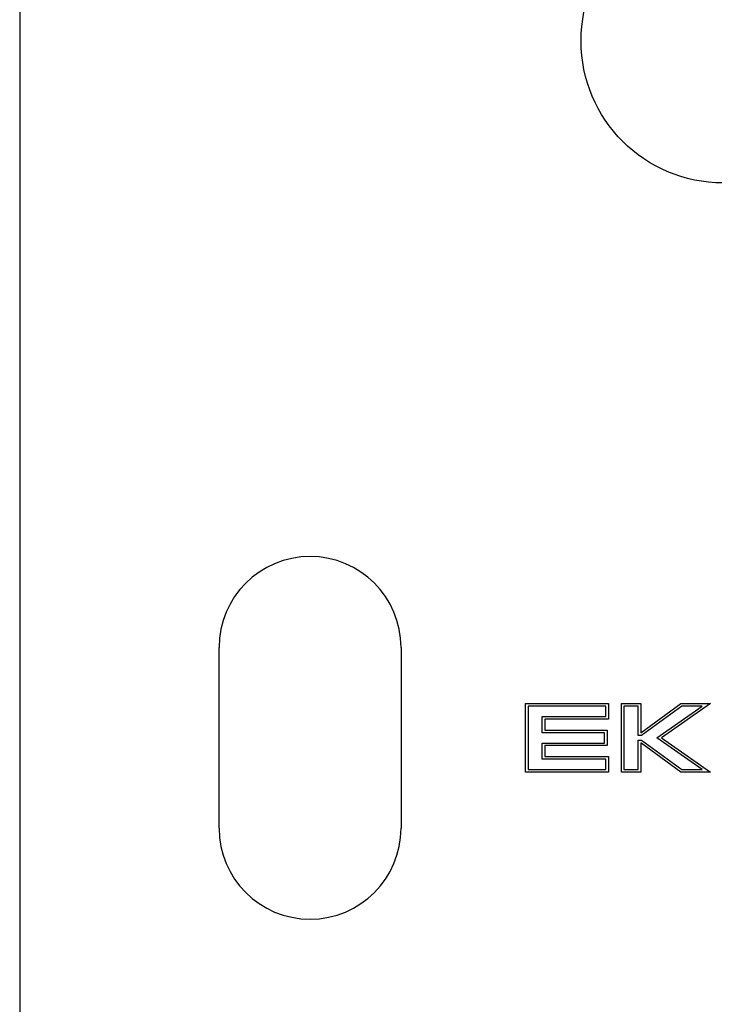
# Model space of a CAD drawing. Header units: millimetres. Extents: x -168 to 186, y -31 to 142.
# Tile 22 of 52: x 91 to 118, y 36 to 74. Entities that reach past the tile are written whole.
import ezdxf

# ---------------------------------------------------------------- set-up
doc = ezdxf.new("R2010")
doc.units = ezdxf.units.MM
doc.header["$LTSCALE"] = 10
doc.layers.add('BESCH_KONT_sich_schn_ansi_2d', color=40, linetype='Continuous')

msp = doc.modelspace()

# ---------------------------------------------------------------- linework, layer by layer
at = {"layer": 'BESCH_KONT_sich_schn_ansi_2d', "linetype": 'Continuous', "extrusion": (0, 1, 2.22045e-16)}
for p, q in [((91.015, 91.02), (91.015, -26.48)), ((98.74, 43.02), (98.74, 50.02)), ((105.79, 50.02), (105.79, 43.02)), ((110.609, 47.845), (113.825, 47.845)), ((110.609, 45.195), (110.609, 47.845)), ((110.709, 47.745), (110.709, 45.295)), ((113.725, 47.745), (110.709, 47.745)), ((113.725, 47.345), (113.725, 47.745)), ((113.825, 47.845), (113.825, 47.245)), ((114.325, 47.845), (115.075, 47.845)), ((114.325, 45.195), (114.325, 47.845)), ((114.425, 47.745), (114.425, 45.295)), ((114.975, 47.745), (114.425, 47.745)), ((114.975, 46.612), (114.975, 47.745)), ((115.075, 46.712), (116.631, 47.845)), ((115.075, 47.845), (115.075, 46.712)), ((116.664, 47.745), (115.107, 46.612)), ((115.703, 46.52), (117.455, 47.745)), ((117.773, 47.845), (115.878, 46.52)), ((116.631, 47.845), (117.773, 47.845)), ((117.455, 47.745), (116.664, 47.745)), ((111.259, 47.345), (113.725, 47.345)), ((111.259, 46.72), (111.259, 47.345)), ((111.359, 47.245), (111.359, 46.82)), ((113.825, 47.245), (111.359, 47.245)), ((113.675, 46.72), (111.259, 46.72)), ((111.359, 46.82), (113.775, 46.82)), ((113.675, 46.32), (113.675, 46.72)), ((113.775, 46.82), (113.775, 46.22)), ((115.107, 46.612), (114.975, 46.612)), ((111.259, 46.32), (113.675, 46.32)), ((111.259, 45.695), (111.259, 46.32)), ((111.359, 46.22), (111.359, 45.795)), ((113.775, 46.22), (111.359, 46.22)), ((114.975, 46.428), (115.107, 46.428)), ((114.975, 45.295), (114.975, 46.428)), ((115.075, 46.328), (115.075, 45.195)), ((116.631, 45.195), (115.075, 46.328)), ((115.107, 46.428), (116.664, 45.295)), ((117.455, 45.295), (115.703, 46.52)), ((115.878, 46.52), (117.773, 45.195)), ((111.359, 45.795), (113.825, 45.795)), ((113.825, 45.795), (113.825, 45.195)), ((113.725, 45.695), (111.259, 45.695)), ((113.725, 45.295), (113.725, 45.695)), ((113.825, 45.195), (110.609, 45.195)), ((110.709, 45.295), (113.725, 45.295)), ((115.075, 45.195), (114.325, 45.195)), ((114.425, 45.295), (114.975, 45.295)), ((117.773, 45.195), (116.631, 45.195)), ((116.664, 45.295), (117.455, 45.295))]:
    msp.add_line(p, q, dxfattribs=at)
at = {"layer": 'BESCH_KONT_sich_schn_ansi_2d', "linetype": 'Continuous'}
msp.add_circle((118.265, 73.52), 5.5, dxfattribs=at)
for centre, start, end in [((102.265, 50.02), 0, 180), ((102.265, 43.02), 180, 0)]:
    msp.add_arc(centre, 3.525, start, end, dxfattribs=at)

doc.saveas('drawing.dxf')
